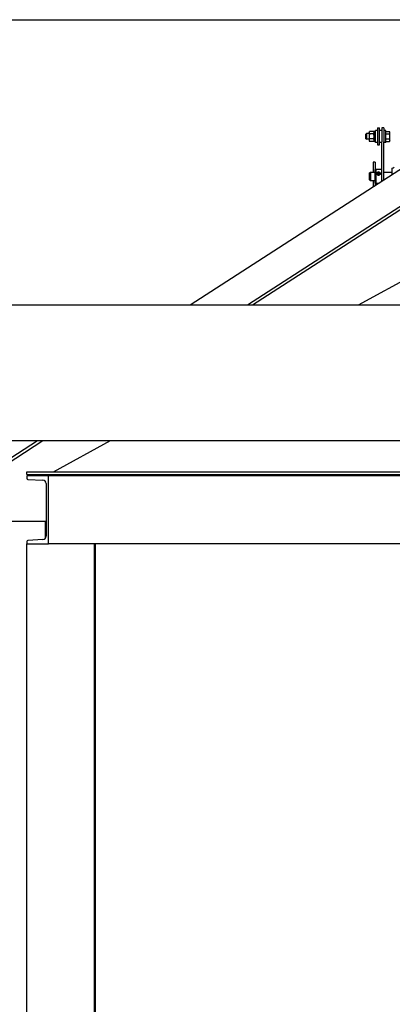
# Model space of a CAD drawing. Header units: inches. Extents: x 36 to 1719, y -84 to 1122.
# Tile 122 of 256: x 717 to 750, y 441 to 528. Entities that reach past the tile are written whole.
import ezdxf

# ---------------------------------------------------------------- set-up
doc = ezdxf.new("R2010")
doc.units = ezdxf.units.IN
doc.header["$LTSCALE"] = 48
doc.header["$MEASUREMENT"] = 0
doc.layers.add('Visible (ANSI)', color=7, linetype='Continuous', lineweight=30)

msp = doc.modelspace()

# ---------------------------------------------------------------- linework, layer by layer
at = {"layer": 'Visible (ANSI)'}
for p, q in [((690.01418, 527.85139), (869.94418, 527.85139)), ((732.11716, 502.61138), (763.77783, 523.11257)), ((737.17668, 502.61138), (765.27254, 520.80424)), ((737.63664, 502.61138), (765.40842, 520.5944)), ((747.65618, 517.72474), (747.70195, 517.77193)), ((747.65618, 517.31911), (747.65618, 517.72474)), ((747.70195, 517.77193), (747.70195, 517.27193)), ((747.93718, 517.77193), (747.70195, 517.77193)), ((747.93718, 517.89693), (747.97027, 517.95423)), ((747.93718, 517.89693), (747.93718, 517.84722)), ((747.93718, 517.84722), (747.93718, 517.52299)), ((747.93718, 517.52299), (747.93718, 517.1977)), ((748.34169, 517.95494), (747.97068, 517.95494)), ((748.34169, 517.73949), (747.97068, 517.73949)), ((748.37518, 517.89693), (748.3421, 517.95423)), ((748.50018, 517.95643), (748.37518, 517.95643)), ((748.37518, 517.08743), (748.37518, 517.95643)), ((748.67718, 518.05343), (748.50018, 518.05343)), ((748.50018, 516.99043), (748.50018, 518.05343)), ((748.67718, 518.27193), (748.86468, 518.27193)), ((748.67718, 518.27193), (748.67718, 516.77193)), ((748.86468, 516.77193), (748.86468, 518.27193)), ((749.04168, 518.05343), (748.86468, 518.05343)), ((749.22918, 518.27193), (749.04168, 518.27193)), ((749.04168, 518.27193), (749.04168, 517.04729)), ((749.22918, 518.27193), (749.22918, 517.04729)), ((749.40618, 518.05343), (749.22918, 518.05343)), ((749.40618, 516.99043), (749.40618, 518.05343)), ((749.40618, 517.95494), (749.73669, 517.95494)), ((749.40618, 517.73949), (749.73669, 517.73949)), ((749.77018, 517.89693), (749.7371, 517.95423)), ((749.77018, 517.84722), (749.77018, 517.89693)), ((749.77018, 517.52299), (749.77018, 517.84722)), ((749.77018, 517.1977), (749.77018, 517.52299)), ((747.65618, 517.31911), (747.70195, 517.27193)), ((747.93718, 517.27193), (747.70195, 517.27193)), ((747.93718, 517.1977), (747.93718, 517.14693)), ((747.93718, 517.14693), (747.97027, 517.08962)), ((748.34169, 517.30648), (747.97068, 517.30648)), ((748.34169, 517.08891), (747.97068, 517.08891)), ((748.37518, 517.14693), (748.3421, 517.08962)), ((748.50018, 517.08743), (748.37518, 517.08743)), ((748.67718, 516.99043), (748.50018, 516.99043)), ((748.67718, 516.77193), (748.86468, 516.77193)), ((749.04168, 516.99043), (748.86468, 516.99043)), ((749.04168, 513.57049), (749.04168, 517.04729)), ((749.22918, 513.6919), (749.22918, 517.04729)), ((749.40618, 516.99043), (749.22918, 516.99043)), ((749.40618, 517.30648), (749.73669, 517.30648)), ((749.40618, 517.08891), (749.73669, 517.08891)), ((749.77018, 517.14693), (749.7371, 517.08962)), ((749.77018, 517.14693), (749.77018, 517.1977)), ((748.47918, 515.23639), (748.29168, 515.23639)), ((748.29168, 515.23639), (748.29168, 514.36139)), ((748.47918, 515.23639), (748.47918, 514.59632)), ((747.97918, 514.29889), (748.04168, 514.36139)), ((747.97918, 513.67389), (747.97918, 514.29889)), ((748.04168, 514.36139), (748.04168, 513.61139)), ((748.04168, 514.36139), (748.47918, 514.36139)), ((748.47918, 514.59632), (748.53543, 514.61139)), ((748.47918, 513.37646), (748.47918, 514.59632)), ((748.53543, 514.61139), (748.53543, 513.36139)), ((749.01355, 514.61139), (748.53543, 514.61139)), ((748.70631, 514.27022), (748.76043, 514.29874)), ((748.70631, 514.21317), (748.70631, 514.27022)), ((748.76043, 514.26683), (748.70631, 514.23831)), ((748.76043, 514.18465), (748.70631, 514.21317)), ((748.76043, 514.29874), (748.76043, 514.26683)), ((748.76043, 514.29874), (748.81456, 514.27022)), ((748.81456, 514.23831), (748.76043, 514.26683)), ((748.81456, 514.21317), (748.76043, 514.18465)), ((748.81456, 514.27022), (748.81456, 514.21317)), ((749.22918, 514.36139), (749.97918, 514.36139)), ((749.97918, 514.17755), (749.97918, 514.72064)), ((747.97918, 513.67389), (748.04168, 513.61139)), ((748.04168, 513.61139), (748.47918, 513.61139)), ((748.29168, 513.61139), (748.29168, 513.08484)), ((748.47918, 513.37646), (748.47918, 513.20626)), ((748.47918, 513.37646), (748.53543, 513.36139)), ((748.71876, 513.36139), (748.53543, 513.36139)), ((746.99999, 502.61138), (752.47918, 505.61139)), ((700.34068, 502.61138), (761.35418, 502.61138)), ((699.77196, 478.39075), (718.6447, 490.61139)), ((699.90784, 478.18091), (719.10466, 490.61139)), ((700.34068, 490.61139), (761.35418, 490.61139)), ((720.06078, 487.86139), (725.08335, 490.61139)), ((717.70418, 487.86139), (842.25418, 487.86139)), ((717.70418, 487.61139), (717.70418, 487.86139)), ((719.60418, 487.48639), (717.68418, 487.48639)), ((717.68418, 487.48639), (717.68418, 487.27934)), ((717.70418, 487.61139), (842.25418, 487.61139)), ((717.77516, 487.18348), (719.11691, 487.11317)), ((719.60418, 481.48639), (719.60418, 487.48639)), ((840.35418, 487.48639), (719.60418, 487.48639)), ((719.40418, 486.81044), (719.40418, 482.16234)), ((708.10128, 483.48639), (719.35418, 483.48639)), ((719.35418, 481.99556), (719.35418, 483.48639)), ((719.35418, 483.48639), (719.40418, 483.48639)), ((719.40418, 483.35189), (719.35418, 483.35189)), ((719.11691, 481.85961), (717.77516, 481.78931)), ((717.68418, 481.69344), (717.68418, 481.48639)), ((717.68418, 481.48639), (719.60418, 481.48639)), ((717.68418, 416.23639), (717.68418, 481.48639)), ((840.35418, 481.48639), (719.60418, 481.48639)), ((723.68418, 481.48639), (723.47713, 481.48639)), ((723.68418, 416.23639), (723.68418, 481.48639)), ((723.77418, 416.23639), (723.77418, 481.48639))]:
    msp.add_line(p, q, dxfattribs=at)
for centre, radius, start, end in [((749.01355, 514.58326), 0.02813, 0, 90), ((749.97918, 514.90814), 0.1875, 270, 326.4426902), ((717.78018, 487.27934), 0.096, 180, 267.0004445), ((719.10104, 486.81044), 0.30314, 0, 87.0004445), ((717.78018, 481.69344), 0.096, 92.9995555, 180), ((719.10104, 482.16234), 0.30314, 272.9995555, 0)]:
    msp.add_arc(centre, radius, start, end, dxfattribs=at)
for major_axis, start_param, end_param in [((-0.15625, 0), 5.6421252, 6.27312752), ((0.15625, 0), 0.6410601, 2.50053255), ((-0.15625, 0), 0.6410601, 2.50053255), ((0.15625, 0), 0.01005779, 0.6410601)]:
    msp.add_ellipse((748.76043, 514.23883), major_axis=major_axis, ratio=0.91276355, start_param=start_param, end_param=end_param, dxfattribs=at)
msp.add_ellipse((748.76043, 514.2417), major_axis=(0.1232, 0), ratio=0.91276355, dxfattribs=at)
for points, weights in [([(747.97068, 517.95494), (747.93718, 517.89721), (747.93718, 517.84722)], [1, 1.0379548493, 1]), ([(747.93718, 517.84722), (747.93718, 517.79722), (747.97068, 517.73949)], [1, 1.0379548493, 1]), ([(747.97068, 517.73949), (747.93718, 517.62347), (747.93718, 517.52299)], [1, 1.0379548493, 1]), ([(747.93718, 517.52299), (747.93718, 517.42251), (747.97068, 517.30648)], [1, 1.0379548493, 1]), ([(748.37518, 517.84722), (748.37518, 517.89721), (748.34169, 517.95494)], [1, 1.0379548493, 1]), ([(748.34169, 517.73949), (748.37518, 517.79722), (748.37518, 517.84722)], [1, 1.0379548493, 1]), ([(748.37518, 517.52299), (748.37518, 517.62347), (748.34169, 517.73949)], [1, 1.0379548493, 1]), ([(748.34169, 517.30648), (748.37518, 517.42251), (748.37518, 517.52299)], [1, 1.0379548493, 1]), ([(749.77018, 517.84722), (749.77018, 517.89721), (749.73669, 517.95494)], [1, 1.0379548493, 1]), ([(749.73669, 517.73949), (749.77018, 517.79722), (749.77018, 517.84722)], [1, 1.0379548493, 1]), ([(749.77018, 517.52299), (749.77018, 517.62347), (749.73669, 517.73949)], [1, 1.0379548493, 1]), ([(749.73669, 517.30648), (749.77018, 517.42251), (749.77018, 517.52299)], [1, 1.0379548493, 1]), ([(747.97068, 517.30648), (747.93718, 517.24819), (747.93718, 517.1977)], [1, 1.0379548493, 1]), ([(747.93718, 517.1977), (747.93718, 517.14721), (747.97068, 517.08891)], [1, 1.0379548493, 1]), ([(747.97068, 517.08891), (747.97047, 517.08927), (747.97027, 517.08962)], [1, 1.00022313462, 1.00044364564]), ([(748.37518, 517.1977), (748.37518, 517.24819), (748.34169, 517.30648)], [1, 1.0379548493, 1]), ([(748.34169, 517.08891), (748.37518, 517.14721), (748.37518, 517.1977)], [1, 1.0379548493, 1]), ([(748.3421, 517.08962), (748.34189, 517.08927), (748.34169, 517.08891)], [1.00044364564, 1.00022313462, 1]), ([(749.77018, 517.1977), (749.77018, 517.24819), (749.73669, 517.30648)], [1, 1.0379548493, 1]), ([(749.73669, 517.08891), (749.77018, 517.14721), (749.77018, 517.1977)], [1, 1.0379548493, 1]), ([(749.7371, 517.08962), (749.73689, 517.08927), (749.73669, 517.08891)], [1.00044364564, 1.00022313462, 1])]:
    msp.add_rational_spline(points, weights, degree=2, dxfattribs=at)
for points, knots in [([(748.60418, 514.2417), (748.60418, 514.25969), (748.60814, 514.2784), (748.62111, 514.30569), (748.62761, 514.31546), (748.6352, 514.32412)], [1.802233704, 1.802233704, 1.802233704, 1.802233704, 1.952409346, 1.952409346, 2.046093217, 2.046093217, 2.046093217, 2.046093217]), ([(748.6352, 514.15353), (748.62761, 514.16345), (748.62111, 514.17441), (748.60814, 514.20415), (748.60418, 514.22371), (748.60418, 514.2417)], [1.558374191, 1.558374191, 1.558374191, 1.558374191, 1.652058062, 1.652058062, 1.802233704, 1.802233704, 1.802233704, 1.802233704]), ([(748.88566, 514.15353), (748.88108, 514.14756), (748.87612, 514.14196), (748.85709, 514.12319), (748.83958, 514.11114), (748.80111, 514.09502), (748.78014, 514.09097), (748.74072, 514.09097), (748.71976, 514.09502), (748.68129, 514.11114), (748.66377, 514.12319), (748.64475, 514.14196), (748.63978, 514.14756), (748.6352, 514.15353)], [0.844604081, 0.844604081, 0.844604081, 0.844604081, 0.901095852, 0.901095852, 1.051292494, 1.051292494, 1.201489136, 1.201489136, 1.351685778, 1.351685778, 1.50188242, 1.50188242, 1.558374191, 1.558374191, 1.558374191, 1.558374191]), ([(748.88566, 514.32412), (748.89325, 514.31546), (748.89976, 514.30569), (748.91273, 514.2784), (748.91668, 514.25969), (748.91668, 514.2417)], [2.759863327, 2.759863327, 2.759863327, 2.759863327, 2.853547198, 2.853547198, 3.00372284, 3.00372284, 3.00372284, 3.00372284]), ([(748.91668, 514.2417), (748.91668, 514.22371), (748.91273, 514.20415), (748.89976, 514.17441), (748.89325, 514.16345), (748.88566, 514.15353)], [0.600744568, 0.600744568, 0.600744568, 0.600744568, 0.75092021, 0.75092021, 0.844604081, 0.844604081, 0.844604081, 0.844604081])]:
    msp.add_open_spline(points, degree=3, knots=knots, dxfattribs=at)

doc.saveas('drawing.dxf')
